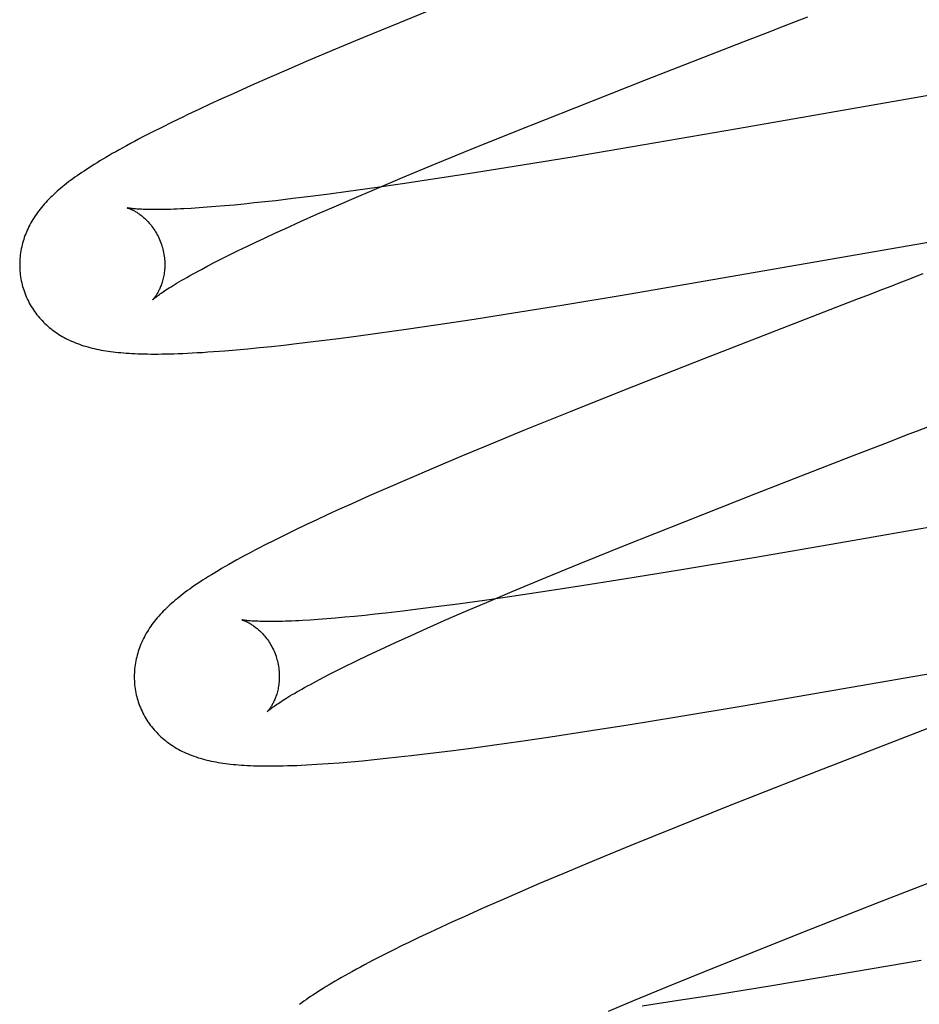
# Model space of a CAD drawing. Header units: inches. Extents: x 0 to 200, y 0 to 129.
# Tile 60 of 97: x 57.301 to 57.425, y 49.37 to 49.506. Entities that reach past the tile are written whole.
import ezdxf

# ---------------------------------------------------------------- set-up
doc = ezdxf.new("R2010")
doc.units = ezdxf.units.IN
doc.header["$LTSCALE"] = 11
doc.header["$MEASUREMENT"] = 0
doc.linetypes.add('HIDDEN', pattern=[0.2, 0.1, -0.1])
doc.layers.add('DEFAULT_2', color=8, linetype='HIDDEN')

msp = doc.modelspace()

# ---------------------------------------------------------------- linework, layer by layer
at = {"layer": 'DEFAULT_2', "color": 8, "linetype": 'HIDDEN'}
for p, q in [((57.40914, 45.82487), (57.40914, 51.32537)), ((57.35974, 49.50777), (57.35358, 49.50526)), ((57.35358, 49.50526), (57.34862, 49.50322)), ((57.4043, 49.5039), (57.40653, 49.50476)), ((57.34862, 49.50322), (57.34477, 49.50161)), ((57.40094, 49.5026), (57.4043, 49.5039)), ((57.34477, 49.50161), (57.34104, 49.50003)), ((57.38763, 49.49741), (57.40094, 49.5026)), ((57.34104, 49.50003), (57.33833, 49.49886)), ((57.33833, 49.49886), (57.33569, 49.49772)), ((57.33569, 49.49772), (57.33313, 49.49659)), ((57.37789, 49.49358), (57.38763, 49.49741)), ((57.33313, 49.49659), (57.33065, 49.49547)), ((57.43171, 49.49612), (57.40016, 49.49061)), ((57.32904, 49.49474), (57.32747, 49.49402)), ((57.33065, 49.49547), (57.32904, 49.49474)), ((57.32594, 49.4933), (57.32444, 49.49259)), ((57.32747, 49.49402), (57.32594, 49.4933)), ((57.36952, 49.49025), (57.37789, 49.49358)), ((57.32084, 49.49083), (57.31949, 49.49015)), ((57.32226, 49.49153), (57.32084, 49.49083)), ((57.40016, 49.49061), (57.38733, 49.4884)), ((57.31949, 49.49015), (57.31823, 49.4895)), ((57.36349, 49.48781), (57.36952, 49.49025)), ((57.35865, 49.48583), (57.36349, 49.48781)), ((57.38733, 49.4884), (57.3771, 49.48668)), ((57.3771, 49.48668), (57.36941, 49.48542)), ((57.35401, 49.4839), (57.35865, 49.48583)), ((57.36941, 49.48542), (57.36304, 49.48441)), ((57.35045, 49.4824), (57.35401, 49.4839)), ((57.36304, 49.48441), (57.35793, 49.48363)), ((57.35018, 49.48249), (57.34652, 49.48198)), ((57.34704, 49.48094), (57.35045, 49.4824)), ((57.35399, 49.48304), (57.35018, 49.48249)), ((57.35793, 49.48363), (57.35399, 49.48304)), ((57.33888, 49.481), (57.33654, 49.48072)), ((57.34133, 49.4813), (57.33888, 49.481)), ((57.34388, 49.48163), (57.34133, 49.4813)), ((57.34652, 49.48198), (57.34388, 49.48163)), ((57.34458, 49.47988), (57.34704, 49.48094)), ((57.32596, 49.47973), (57.32489, 49.47966)), ((57.32709, 49.47981), (57.32596, 49.47973)), ((57.32828, 49.4799), (57.32709, 49.47981)), ((57.32952, 49.48), (57.32828, 49.4799)), ((57.33082, 49.48012), (57.32952, 49.48)), ((57.33217, 49.48025), (57.33082, 49.48012)), ((57.33358, 49.4804), (57.33217, 49.48025)), ((57.33503, 49.48055), (57.33358, 49.4804)), ((57.33654, 49.48072), (57.33503, 49.48055)), ((57.34222, 49.47884), (57.34458, 49.47988)), ((57.33995, 49.47783), (57.34222, 49.47884)), ((57.33779, 49.47685), (57.33995, 49.47783)), ((57.38513, 49.46784), (57.44224, 49.47775)), ((57.33379, 49.47499), (57.33507, 49.4756)), ((57.33507, 49.4756), (57.33641, 49.47622)), ((57.33641, 49.47622), (57.33779, 49.47685)), ((57.33138, 49.47383), (57.33256, 49.47441)), ((57.33256, 49.47441), (57.33379, 49.47499)), ((57.32917, 49.47274), (57.33025, 49.47328)), ((57.33025, 49.47328), (57.33138, 49.47383)), ((57.32629, 49.47125), (57.32719, 49.47173)), ((57.32719, 49.47173), (57.32816, 49.47222)), ((57.32816, 49.47222), (57.32917, 49.47274)), ((57.37597, 49.46633), (57.38513, 49.46784)), ((57.36929, 49.46525), (57.37597, 49.46633)), ((57.41458, 49.46632), (57.39555, 49.45891)), ((57.36387, 49.4644), (57.36929, 49.46525)), ((57.35451, 49.463), (57.3586, 49.4636)), ((57.3586, 49.4636), (57.36387, 49.4644)), ((57.34482, 49.46168), (57.34764, 49.46205)), ((57.34764, 49.46205), (57.35054, 49.46244)), ((57.35054, 49.46244), (57.35451, 49.463)), ((57.33431, 49.46046), (57.33596, 49.46063)), ((57.33596, 49.46063), (57.33766, 49.46082)), ((57.33766, 49.46082), (57.3394, 49.46101)), ((57.3394, 49.46101), (57.34207, 49.46133)), ((57.34207, 49.46133), (57.34482, 49.46168)), ((57.32951, 49.46003), (57.33109, 49.46016)), ((57.33109, 49.46016), (57.33269, 49.4603)), ((57.33269, 49.4603), (57.33431, 49.46046)), ((57.39555, 49.45891), (57.38458, 49.45459)), ((57.38458, 49.45459), (57.37713, 49.45162)), ((57.37713, 49.45162), (57.37093, 49.44911)), ((57.37093, 49.44911), (57.36593, 49.44706)), ((57.36593, 49.44706), (57.36205, 49.44544)), ((57.41602, 49.44553), (57.4205, 49.44726)), ((57.36205, 49.44544), (57.35828, 49.44385)), ((57.40269, 49.44034), (57.41602, 49.44553)), ((57.35828, 49.44385), (57.35464, 49.4423)), ((57.35464, 49.4423), (57.35199, 49.44115)), ((57.35199, 49.44115), (57.34942, 49.44002)), ((57.39295, 49.4365), (57.40269, 49.44034)), ((57.34693, 49.4389), (57.34531, 49.43817)), ((57.34942, 49.44002), (57.34693, 49.4389)), ((57.4493, 49.43965), (57.41413, 49.4335)), ((57.34531, 49.43817), (57.34373, 49.43744)), ((57.3422, 49.43673), (57.3407, 49.43602)), ((57.34373, 49.43744), (57.3422, 49.43673)), ((57.3846, 49.43317), (57.39295, 49.4365)), ((57.33924, 49.43532), (57.33781, 49.43462)), ((57.3407, 49.43602), (57.33924, 49.43532)), ((57.33639, 49.43392), (57.335, 49.43322)), ((57.33781, 49.43462), (57.33639, 49.43392)), ((57.41413, 49.4335), (57.40245, 49.4315)), ((57.37858, 49.43073), (57.3846, 49.43317)), ((57.37376, 49.42876), (57.37858, 49.43073)), ((57.40245, 49.4315), (57.3922, 49.42978)), ((57.3922, 49.42978), (57.3845, 49.42852)), ((57.36914, 49.42683), (57.37376, 49.42876)), ((57.3845, 49.42852), (57.37814, 49.42751)), ((57.36559, 49.42534), (57.36914, 49.42683)), ((57.37303, 49.42673), (57.36909, 49.42615)), ((57.37814, 49.42751), (57.37303, 49.42673)), ((57.36529, 49.4256), (57.36165, 49.4251)), ((57.3622, 49.42388), (57.36559, 49.42534)), ((57.36909, 49.42615), (57.36529, 49.4256)), ((57.35406, 49.42413), (57.35173, 49.42386)), ((57.35649, 49.42443), (57.35406, 49.42413)), ((57.35902, 49.42475), (57.35649, 49.42443)), ((57.36165, 49.4251), (57.35902, 49.42475)), ((57.3424, 49.42298), (57.34128, 49.4229)), ((57.34357, 49.42307), (57.3424, 49.42298)), ((57.34479, 49.42317), (57.34357, 49.42307)), ((57.34607, 49.42328), (57.34479, 49.42317)), ((57.34741, 49.42341), (57.34607, 49.42328)), ((57.3488, 49.42355), (57.34741, 49.42341)), ((57.35024, 49.4237), (57.3488, 49.42355)), ((57.35173, 49.42386), (57.35024, 49.4237)), ((57.35742, 49.42179), (57.35977, 49.42282)), ((57.35977, 49.42282), (57.3622, 49.42388)), ((57.35518, 49.42079), (57.35742, 49.42179)), ((57.35304, 49.41981), (57.35518, 49.42079)), ((57.40097, 49.41106), (57.4581, 49.42097)), ((57.34909, 49.41797), (57.35036, 49.41857)), ((57.35036, 49.41857), (57.35167, 49.41918)), ((57.35167, 49.41918), (57.35304, 49.41981)), ((57.34787, 49.41739), (57.34909, 49.41797)), ((57.34404, 49.41548), (57.34507, 49.416)), ((57.34507, 49.416), (57.34615, 49.41654)), ((57.34216, 49.4145), (57.34307, 49.41498)), ((57.34307, 49.41498), (57.34404, 49.41548)), ((57.3918, 49.40954), (57.40097, 49.41106)), ((57.38512, 49.40846), (57.3918, 49.40954)), ((57.37969, 49.40761), (57.38512, 49.40846)), ((57.37033, 49.40622), (57.37442, 49.40682)), ((57.37442, 49.40682), (57.37969, 49.40761)), ((57.36063, 49.40489), (57.36346, 49.40526)), ((57.36346, 49.40526), (57.36635, 49.40565)), ((57.36635, 49.40565), (57.37033, 49.40622)), ((57.34849, 49.40351), (57.35011, 49.40367)), ((57.35011, 49.40367), (57.35177, 49.40384)), ((57.35177, 49.40384), (57.35346, 49.40403)), ((57.35346, 49.40403), (57.3552, 49.40422)), ((57.3552, 49.40422), (57.35788, 49.40454)), ((57.35788, 49.40454), (57.36063, 49.40489)), ((57.3453, 49.40324), (57.34688, 49.40337)), ((57.34688, 49.40337), (57.34849, 49.40351)), ((57.40888, 49.40116), (57.39904, 49.39728)), ((57.39904, 49.39728), (57.39162, 49.3943)), ((57.39162, 49.3943), (57.38546, 49.3918)), ((57.38546, 49.3918), (57.38049, 49.38976)), ((57.38049, 49.38976), (57.37664, 49.38815)), ((57.41979, 49.38406), (57.43316, 49.38926)), ((57.37664, 49.38815), (57.37291, 49.38657)), ((57.37291, 49.38657), (57.37019, 49.3854)), ((57.37019, 49.3854), (57.36755, 49.38426)), ((57.36755, 49.38426), (57.36498, 49.38312)), ((57.41, 49.38021), (57.41979, 49.38406)), ((57.3625, 49.38201), (57.36089, 49.38128)), ((57.36498, 49.38312), (57.3625, 49.38201)), ((57.35932, 49.38056), (57.35778, 49.37984)), ((57.36089, 49.38128), (57.35932, 49.38056)), ((57.35628, 49.37913), (57.35479, 49.37842)), ((57.35778, 49.37984), (57.35628, 49.37913)), ((57.40159, 49.37686), (57.41, 49.38021)), ((57.35127, 49.37667), (57.34998, 49.37601)), ((57.35264, 49.37736), (57.35127, 49.37667)), ((57.39552, 49.37441), (57.40159, 49.37686)), ((57.42549, 49.37595), (57.41389, 49.37397)), ((57.39065, 49.37242), (57.39552, 49.37441)), ((57.41389, 49.37397), (57.40489, 49.37248)), ((57.38597, 49.37048), (57.39065, 49.37242)), ((57.40489, 49.37248), (57.39729, 49.37125)), ((57.39729, 49.37125), (57.39206, 49.37044)), ((57.38238, 49.36897), (57.38597, 49.37048)), ((57.39206, 49.37044), (57.38702, 49.36967))]:
    msp.add_line(p, q, dxfattribs=at)
for points in [[(57.40653, 49.50476), (57.40877, 49.50563), (57.40989, 49.50606)], [(57.32444, 49.49259), (57.32371, 49.49224), (57.32226, 49.49153)], [(57.31823, 49.4895), (57.31763, 49.48919), (57.31706, 49.48888), (57.3165, 49.48859), (57.31597, 49.4883), (57.31545, 49.48801), (57.31496, 49.48774), (57.31448, 49.48747), (57.31401, 49.48721), (57.31357, 49.48695), (57.31313, 49.48669), (57.31271, 49.48645), (57.31231, 49.4862), (57.31192, 49.48596), (57.31153, 49.48573), (57.31116, 49.48549), (57.31081, 49.48526), (57.31046, 49.48504), (57.31012, 49.48481), (57.30979, 49.48459), (57.30947, 49.48437), (57.30916, 49.48416), (57.30885, 49.48394), (57.30855, 49.48372), (57.30827, 49.48351), (57.30798, 49.4833), (57.30771, 49.48309), (57.30744, 49.48287), (57.30717, 49.48266), (57.30692, 49.48245), (57.30666, 49.48223)], [(57.30666, 49.48223), (57.30642, 49.48202), (57.30618, 49.4818), (57.30594, 49.48158), (57.30571, 49.48136), (57.30548, 49.48114), (57.30526, 49.48092), (57.30505, 49.4807), (57.30484, 49.48048), (57.30464, 49.48025), (57.30444, 49.48002), (57.30425, 49.47979), (57.30406, 49.47956), (57.30388, 49.47933), (57.30371, 49.4791), (57.30354, 49.47886), (57.30338, 49.47862), (57.30322, 49.47838), (57.30307, 49.47814), (57.30292, 49.47789), (57.30278, 49.47765), (57.30265, 49.4774), (57.30252, 49.47715), (57.3024, 49.4769), (57.30228, 49.47665), (57.30217, 49.4764), (57.30207, 49.47615), (57.30197, 49.4759), (57.30188, 49.47564), (57.3018, 49.47539), (57.30172, 49.47513), (57.30165, 49.47487), (57.30158, 49.47461), (57.30152, 49.47434), (57.30146, 49.47408), (57.30141, 49.47381), (57.30137, 49.47354), (57.30133, 49.47327), (57.3013, 49.473), (57.30128, 49.47272), (57.30126, 49.47245), (57.30125, 49.47217), (57.30125, 49.47189), (57.30125, 49.47162), (57.30126, 49.47134), (57.30128, 49.47106), (57.3013, 49.47078), (57.30133, 49.47051), (57.30137, 49.47023), (57.30141, 49.46995), (57.30147, 49.46968), (57.30153, 49.4694), (57.30159, 49.46913), (57.30165, 49.4689)], [(57.31607, 49.47972), (57.31607, 49.47973), (57.31606, 49.47973), (57.31606, 49.47973), (57.31608, 49.47972), (57.3161, 49.47971), (57.31614, 49.47971), (57.31617, 49.47969), (57.31622, 49.47968), (57.31627, 49.47966), (57.31633, 49.47964), (57.31639, 49.47962), (57.31645, 49.47959), (57.31653, 49.47956), (57.3166, 49.47952), (57.31669, 49.47949), (57.31677, 49.47945), (57.31686, 49.4794), (57.31696, 49.47935), (57.31705, 49.4793), (57.31715, 49.47924), (57.31726, 49.47918), (57.31737, 49.47912), (57.31748, 49.47905), (57.31759, 49.47897), (57.3177, 49.47889), (57.31782, 49.47881), (57.31794, 49.47872), (57.31806, 49.47862), (57.31819, 49.47852), (57.31831, 49.47842), (57.31844, 49.4783), (57.31857, 49.47818), (57.3187, 49.47806), (57.31883, 49.47793), (57.31896, 49.47779), (57.31909, 49.47764), (57.31922, 49.47749), (57.31935, 49.47733), (57.31948, 49.47717), (57.31961, 49.47699), (57.31974, 49.47681), (57.31986, 49.47663), (57.31998, 49.47643), (57.3201, 49.47624), (57.32021, 49.47603), (57.32032, 49.47582), (57.32042, 49.47561), (57.32052, 49.47539), (57.32062, 49.47516), (57.3207, 49.47493), (57.32079, 49.4747), (57.32086, 49.47446), (57.32092, 49.47426)], [(57.32489, 49.47966), (57.32387, 49.4796), (57.32339, 49.47958), (57.32292, 49.47956), (57.32247, 49.47954), (57.32203, 49.47952), (57.32161, 49.47951), (57.32121, 49.4795), (57.32082, 49.4795), (57.32044, 49.47949), (57.32009, 49.47949), (57.31974, 49.47949), (57.31942, 49.47949), (57.31911, 49.4795), (57.31882, 49.4795), (57.31854, 49.47951), (57.31828, 49.47952), (57.31803, 49.47953), (57.3178, 49.47954), (57.31759, 49.47955), (57.31739, 49.47957), (57.31721, 49.47958), (57.31704, 49.47959), (57.31689, 49.47961), (57.31675, 49.47962), (57.31663, 49.47964), (57.31652, 49.47965), (57.31642, 49.47967), (57.31633, 49.47968), (57.31626, 49.47969), (57.3162, 49.4797), (57.31615, 49.47971), (57.31611, 49.47972), (57.31608, 49.47972), (57.31607, 49.47972)], [(57.32092, 49.47426), (57.32098, 49.47405), (57.32103, 49.47381), (57.32108, 49.47356), (57.32113, 49.47332), (57.32116, 49.47308), (57.32119, 49.47284), (57.32121, 49.4726), (57.32123, 49.47236), (57.32124, 49.47213), (57.32124, 49.4719), (57.32124, 49.47167), (57.32123, 49.47145), (57.32121, 49.47123), (57.32119, 49.47102), (57.32117, 49.47081), (57.32114, 49.4706), (57.3211, 49.4704), (57.32106, 49.47021), (57.32102, 49.47003), (57.32098, 49.46985), (57.32093, 49.46967), (57.32088, 49.4695), (57.32083, 49.46934), (57.32078, 49.46918), (57.32073, 49.46903), (57.32067, 49.46889), (57.32061, 49.46875), (57.32056, 49.46862), (57.3205, 49.46849), (57.32044, 49.46837), (57.32038, 49.46825), (57.32032, 49.46814), (57.32027, 49.46804), (57.32021, 49.46793), (57.32015, 49.46784), (57.3201, 49.46775), (57.32004, 49.46766), (57.31999, 49.46759), (57.31994, 49.46751), (57.31989, 49.46744), (57.31984, 49.46738), (57.3198, 49.46732), (57.31976, 49.46727), (57.31972, 49.46722), (57.31969, 49.46718), (57.31966, 49.46715), (57.31963, 49.46712), (57.31961, 49.46709), (57.3196, 49.46708), (57.31958, 49.46707), (57.31958, 49.46706)], [(57.31958, 49.46706), (57.31959, 49.46707), (57.3196, 49.46708), (57.31962, 49.4671), (57.31965, 49.46713), (57.31969, 49.46716), (57.31974, 49.46721), (57.3198, 49.46725), (57.31987, 49.46731), (57.31995, 49.46737), (57.32004, 49.46744), (57.32014, 49.46752), (57.32025, 49.46761), (57.32038, 49.4677), (57.32051, 49.4678), (57.32067, 49.46791), (57.32083, 49.46802), (57.32101, 49.46814), (57.3212, 49.46827), (57.32141, 49.46841), (57.32163, 49.46855), (57.32187, 49.4687), (57.32212, 49.46886), (57.32238, 49.46903), (57.32266, 49.4692), (57.32296, 49.46938), (57.32327, 49.46956), (57.3236, 49.46975), (57.32394, 49.46995), (57.32429, 49.47015), (57.32466, 49.47036), (57.32505, 49.47057), (57.32545, 49.47079), (57.32586, 49.47102), (57.32629, 49.47125)], [(57.42572, 49.47062), (57.42351, 49.46977), (57.4224, 49.46934), (57.42129, 49.46891), (57.42018, 49.46848), (57.41794, 49.46761)], [(57.30165, 49.4689), (57.30172, 49.46867), (57.3018, 49.46841), (57.30189, 49.46814), (57.30199, 49.46788), (57.30209, 49.46762), (57.3022, 49.46736), (57.30232, 49.46711), (57.30244, 49.46686), (57.30257, 49.46661), (57.30271, 49.46637), (57.30285, 49.46613), (57.30299, 49.4659), (57.30314, 49.46567), (57.3033, 49.46544), (57.30346, 49.46522), (57.30363, 49.465), (57.3038, 49.46479), (57.30397, 49.46458), (57.30415, 49.46438), (57.30434, 49.46418), (57.30453, 49.46398), (57.30472, 49.46379), (57.30492, 49.46361), (57.30512, 49.46343), (57.30532, 49.46325), (57.30553, 49.46308), (57.30574, 49.46292), (57.30596, 49.46276), (57.30618, 49.4626), (57.3064, 49.46244), (57.30664, 49.46229), (57.30687, 49.46214), (57.30712, 49.462), (57.30736, 49.46186), (57.30762, 49.46173), (57.30787, 49.4616), (57.30813, 49.46147), (57.30839, 49.46135), (57.30866, 49.46124), (57.30893, 49.46113), (57.3092, 49.46102), (57.30948, 49.46092), (57.30976, 49.46082), (57.31004, 49.46073), (57.31033, 49.46064), (57.31063, 49.46055), (57.31092, 49.46047), (57.31122, 49.4604), (57.31153, 49.46033), (57.31184, 49.46026), (57.31215, 49.46019), (57.31246, 49.46013), (57.31279, 49.46007), (57.31311, 49.46002), (57.31344, 49.45997), (57.31378, 49.45992), (57.31412, 49.45988), (57.31447, 49.45984), (57.31482, 49.4598), (57.31518, 49.45977), (57.31555, 49.45974), (57.31593, 49.45971), (57.31632, 49.45968), (57.31672, 49.45966), (57.31713, 49.45964), (57.31755, 49.45962), (57.31798, 49.45961), (57.31842, 49.4596), (57.31888, 49.45959), (57.31935, 49.45958), (57.31983, 49.45958), (57.32034, 49.45958), (57.32085, 49.45959), (57.32139, 49.45959), (57.32194, 49.45961), (57.32251, 49.45962), (57.32311, 49.45964), (57.32373, 49.45967), (57.32437, 49.45969), (57.32503, 49.45973), (57.32573, 49.45977), (57.32645, 49.45981), (57.3272, 49.45986), (57.32796, 49.45991), (57.32951, 49.46003)], [(57.41794, 49.46761), (57.41682, 49.46718), (57.41458, 49.46632)], [(57.42498, 49.449), (57.42722, 49.44986), (57.42833, 49.45029), (57.42945, 49.45072), (57.43056, 49.45115), (57.43278, 49.45201)], [(57.4205, 49.44726), (57.42386, 49.44856), (57.42498, 49.449)], [(57.335, 49.43322), (57.33432, 49.43287), (57.33365, 49.43252), (57.333, 49.43218), (57.33237, 49.43184), (57.33177, 49.43151), (57.33118, 49.43119), (57.33062, 49.43088), (57.33008, 49.43057), (57.32957, 49.43028), (57.32907, 49.42999), (57.32859, 49.42971), (57.32814, 49.42943), (57.32769, 49.42916), (57.32727, 49.4289), (57.32686, 49.42864), (57.32646, 49.42839), (57.32608, 49.42814), (57.32571, 49.42789), (57.32536, 49.42765), (57.32502, 49.42742), (57.32469, 49.42718), (57.32438, 49.42696), (57.32407, 49.42673), (57.32378, 49.42651), (57.32349, 49.42629), (57.32321, 49.42607), (57.32295, 49.42585), (57.32268, 49.42564), (57.32243, 49.42542)], [(57.32243, 49.42542), (57.32218, 49.4252), (57.32194, 49.42498), (57.3217, 49.42477), (57.32147, 49.42455), (57.32125, 49.42433), (57.32103, 49.42411), (57.32082, 49.42388), (57.32061, 49.42366), (57.32041, 49.42343), (57.32021, 49.42321), (57.32002, 49.42298), (57.31984, 49.42275), (57.31966, 49.42252), (57.31948, 49.42228), (57.31932, 49.42205), (57.31916, 49.42181), (57.319, 49.42157), (57.31885, 49.42133), (57.3187, 49.42108), (57.31856, 49.42084), (57.31843, 49.42059), (57.3183, 49.42034), (57.31818, 49.42009), (57.31807, 49.41984), (57.31796, 49.41959), (57.31786, 49.41934), (57.31776, 49.41909), (57.31767, 49.41884), (57.31759, 49.41858), (57.31751, 49.41832), (57.31743, 49.41806), (57.31737, 49.4178), (57.31731, 49.41754), (57.31725, 49.41727), (57.3172, 49.41701), (57.31716, 49.41674), (57.31712, 49.41647), (57.31709, 49.41619), (57.31707, 49.41592), (57.31705, 49.41565), (57.31704, 49.41537), (57.31704, 49.41509), (57.31704, 49.41482), (57.31705, 49.41454), (57.31707, 49.41426), (57.31709, 49.41399), (57.31712, 49.41371), (57.31716, 49.41343), (57.31721, 49.41316), (57.31726, 49.41288), (57.31732, 49.41261), (57.31738, 49.41234), (57.31744, 49.41211)], [(57.33187, 49.42293), (57.33186, 49.42293), (57.33185, 49.42294), (57.33185, 49.42294), (57.33185, 49.42294), (57.33187, 49.42293), (57.33189, 49.42292), (57.33192, 49.42292), (57.33196, 49.4229), (57.332, 49.42289), (57.33205, 49.42287), (57.33211, 49.42285), (57.33217, 49.42283), (57.33223, 49.4228), (57.33231, 49.42277), (57.33238, 49.42274), (57.33246, 49.4227), (57.33255, 49.42266), (57.33264, 49.42262), (57.33273, 49.42257), (57.33283, 49.42252), (57.33293, 49.42246), (57.33304, 49.4224), (57.33314, 49.42233), (57.33325, 49.42226), (57.33337, 49.42219), (57.33348, 49.42211), (57.3336, 49.42203), (57.33372, 49.42194), (57.33384, 49.42184), (57.33397, 49.42174), (57.33409, 49.42164), (57.33422, 49.42152), (57.33435, 49.4214), (57.33448, 49.42128), (57.33461, 49.42115), (57.33474, 49.42101), (57.33487, 49.42086), (57.33501, 49.42071), (57.33514, 49.42055), (57.33527, 49.42038), (57.3354, 49.42021), (57.33552, 49.42003), (57.33565, 49.41984), (57.33577, 49.41965), (57.33588, 49.41945), (57.336, 49.41925), (57.33611, 49.41904), (57.33621, 49.41882), (57.33631, 49.4186), (57.33641, 49.41837), (57.33649, 49.41814), (57.33658, 49.41791), (57.33665, 49.41767), (57.33671, 49.41747)], [(57.34128, 49.4229), (57.34023, 49.42284), (57.33973, 49.42281), (57.33924, 49.42279), (57.33877, 49.42277), (57.33832, 49.42275), (57.33787, 49.42274), (57.33745, 49.42272), (57.33704, 49.42271), (57.33665, 49.42271), (57.33627, 49.4227), (57.33591, 49.4227), (57.33556, 49.4227), (57.33524, 49.4227), (57.33493, 49.4227), (57.33463, 49.42271), (57.33436, 49.42272), (57.3341, 49.42273), (57.33385, 49.42274), (57.33363, 49.42275), (57.33341, 49.42276), (57.33322, 49.42277), (57.33303, 49.42279), (57.33287, 49.4228), (57.33271, 49.42281), (57.33257, 49.42283), (57.33245, 49.42284), (57.33233, 49.42286), (57.33223, 49.42287), (57.33214, 49.42288), (57.33207, 49.4229), (57.332, 49.42291), (57.33195, 49.42292), (57.33191, 49.42292), (57.33188, 49.42293), (57.33187, 49.42293)], [(57.33671, 49.41747), (57.33677, 49.41726), (57.33683, 49.41701), (57.33688, 49.41677), (57.33692, 49.41653), (57.33695, 49.41629), (57.33698, 49.41605), (57.337, 49.41581), (57.33702, 49.41557), (57.33703, 49.41534), (57.33703, 49.4151), (57.33703, 49.41488), (57.33702, 49.41465), (57.337, 49.41443), (57.33698, 49.41422), (57.33696, 49.41401), (57.33693, 49.4138), (57.33689, 49.41361), (57.33685, 49.41341), (57.33681, 49.41323), (57.33677, 49.41305), (57.33672, 49.41287), (57.33667, 49.4127), (57.33662, 49.41254), (57.33657, 49.41239), (57.33651, 49.41224), (57.33646, 49.41209), (57.3364, 49.41195), (57.33634, 49.41182), (57.33629, 49.41169), (57.33623, 49.41157), (57.33617, 49.41145), (57.33611, 49.41134), (57.33605, 49.41124), (57.336, 49.41114), (57.33594, 49.41104), (57.33588, 49.41095), (57.33583, 49.41087), (57.33578, 49.41079), (57.33573, 49.41071), (57.33568, 49.41065), (57.33563, 49.41058), (57.33559, 49.41053), (57.33555, 49.41047), (57.33551, 49.41043), (57.33548, 49.41039), (57.33545, 49.41035), (57.33542, 49.41032), (57.3354, 49.4103), (57.33538, 49.41028), (57.33537, 49.41027), (57.33537, 49.41027)], [(57.34615, 49.41654), (57.34729, 49.4171), (57.34787, 49.41739)], [(57.33537, 49.41027), (57.33538, 49.41028), (57.33539, 49.41029), (57.33542, 49.41031), (57.33545, 49.41034), (57.33549, 49.41038), (57.33554, 49.41042), (57.3356, 49.41047), (57.33567, 49.41053), (57.33575, 49.41059), (57.33584, 49.41066), (57.33595, 49.41074), (57.33606, 49.41083), (57.33619, 49.41092), (57.33633, 49.41102), (57.33648, 49.41113), (57.33665, 49.41125), (57.33683, 49.41137), (57.33702, 49.4115), (57.33723, 49.41164), (57.33746, 49.41179), (57.3377, 49.41194), (57.33795, 49.4121), (57.33822, 49.41226), (57.3385, 49.41244), (57.3388, 49.41262), (57.33911, 49.4128), (57.33944, 49.41299), (57.33979, 49.41319), (57.34015, 49.41339), (57.34052, 49.4136), (57.34091, 49.41382), (57.34131, 49.41404), (57.34173, 49.41427), (57.34216, 49.4145)], [(57.31744, 49.41211), (57.31751, 49.41188), (57.31759, 49.41161), (57.31768, 49.41135), (57.31778, 49.41109), (57.31789, 49.41083), (57.318, 49.41057), (57.31811, 49.41032), (57.31823, 49.41007), (57.31836, 49.40982), (57.3185, 49.40958), (57.31864, 49.40934), (57.31878, 49.40911), (57.31893, 49.40887), (57.31909, 49.40865), (57.31925, 49.40843), (57.31942, 49.40821), (57.31959, 49.40799), (57.31977, 49.40779), (57.31995, 49.40758), (57.32013, 49.40738), (57.32032, 49.40719), (57.32051, 49.407), (57.32071, 49.40682), (57.32091, 49.40664), (57.32111, 49.40646), (57.32132, 49.40629), (57.32153, 49.40612), (57.32175, 49.40596), (57.32197, 49.4058), (57.3222, 49.40565), (57.32243, 49.4055), (57.32267, 49.40535), (57.32291, 49.40521), (57.32316, 49.40507), (57.32341, 49.40493), (57.32367, 49.4048), (57.32393, 49.40468), (57.32419, 49.40456), (57.32445, 49.40444), (57.32472, 49.40433), (57.325, 49.40423), (57.32527, 49.40413), (57.32556, 49.40403), (57.32584, 49.40393), (57.32613, 49.40385), (57.32642, 49.40376), (57.32672, 49.40368), (57.32702, 49.4036), (57.32733, 49.40353), (57.32764, 49.40346), (57.32795, 49.4034), (57.32827, 49.40334), (57.32859, 49.40328), (57.32892, 49.40323), (57.32925, 49.40318), (57.32959, 49.40313), (57.32994, 49.40309), (57.33029, 49.40304), (57.33065, 49.40301), (57.33102, 49.40297), (57.3314, 49.40294), (57.33179, 49.40291), (57.33219, 49.40288), (57.33261, 49.40286), (57.33304, 49.40284), (57.33348, 49.40282), (57.33394, 49.40281), (57.33441, 49.4028), (57.3349, 49.40279), (57.3354, 49.40279), (57.33592, 49.40279), (57.33645, 49.40279), (57.33701, 49.4028), (57.33758, 49.40281), (57.33818, 49.40283), (57.33879, 49.40285), (57.33943, 49.40287), (57.3401, 49.4029), (57.34078, 49.40293), (57.34149, 49.40297), (57.34222, 49.40302), (57.34297, 49.40307), (57.34374, 49.40312), (57.3453, 49.40324)], [(57.42903, 49.409), (57.42791, 49.40857), (57.40888, 49.40116)], [(57.35479, 49.37842), (57.35406, 49.37806), (57.35264, 49.37736)], [(57.34998, 49.37601), (57.34937, 49.37569), (57.34877, 49.37537), (57.3482, 49.37507), (57.34765, 49.37477), (57.34711, 49.37447), (57.34659, 49.37419), (57.3461, 49.37391), (57.34562, 49.37364), (57.34516, 49.37337), (57.34472, 49.37311), (57.34429, 49.37286), (57.34388, 49.37261), (57.34348, 49.37237), (57.34309, 49.37213), (57.34272, 49.3719), (57.34236, 49.37166), (57.34201, 49.37144), (57.34167, 49.37121), (57.34134, 49.37099), (57.34102, 49.37077), (57.34071, 49.37055), (57.34041, 49.37034), (57.34011, 49.37012), (57.33982, 49.36991)]]:
    msp.add_lwpolyline(points, dxfattribs=at)

doc.saveas('drawing.dxf')
